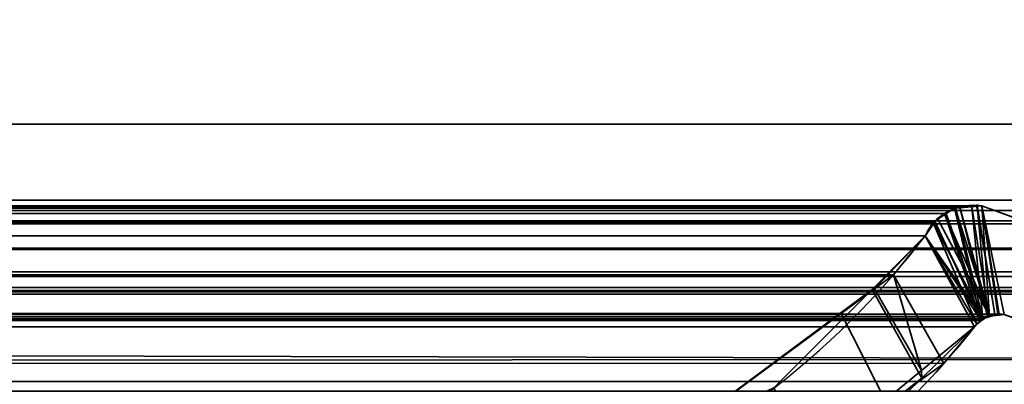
# Model space of a CAD drawing. Header units: millimetres. Extents: x -603 to 3703, y -115 to 249.
# Tile 217 of 256: x 400.71 to 408.55, y 0.58 to 3.48. Entities that reach past the tile are written whole.
import ezdxf

# ---------------------------------------------------------------- set-up
doc = ezdxf.new("R2010")
doc.units = ezdxf.units.MM
doc.layers.add('151', color=7, linetype='Continuous', true_color=0xffffff)

# ---------------------------------------------------------------- blocks, each defined once
blk = doc.blocks.new('UG_SURFACE_001')
at = {"layer": '151', "color": 252, "linetype": 'Continuous', "lineweight": 35}
for points in [[(603, -13.3, 2212.25), (603, 230.4, 2212.25), (-603, 230.4, 2212.25), (-603, -13.3, 2212.25)], [(-453, -13.3, 2062.2499), (-453, 230.4, 2062.2499), (453, 230.4, 2062.2499), (453, -13.3, 2062.2499)]]:
    blk.add_3dface(points, dxfattribs=at)
blk = doc.blocks.new('UG_SURFACE_067')
at = {"layer": '151', "color": 7, "linetype": 'Continuous', "lineweight": 35}
for points in [[(412.175, 2.6459, 2019.4249), (412.1284, 5.9608, 2019.3784), (-412.1284, 5.9608, 2019.3784), (-412.175, 2.6459, 2019.4249)], [(-411.2049, 2.0412, 2018.4548), (-411.1224, 4.9715, 2018.3723), (411.1224, 4.9715, 2018.3723), (411.2049, 2.0412, 2018.4548)], [(412.1643, 0.7759, 2019.4142), (-412.175, 2.6459, 2019.4249), (-412.1673, 0.3027, 2019.4173)], [(412.1643, 0.7759, 2019.4142), (412.175, 2.6459, 2019.4249), (-412.175, 2.6459, 2019.4249)], [(-411.2011, 1.9593, 2018.451), (-411.2049, 2.0412, 2018.4548), (411.2049, 2.0412, 2018.4548)], [(-411.2011, 1.9593, 2018.451), (411.2049, 2.0412, 2018.4548), (411.2011, 1.9593, 2018.451)], [(-408.3734, 1.997, 2015.6233), (-410.2899, 1.295, 2017.5397), (410.2899, 1.295, 2017.5397), (408.3734, 1.997, 2015.6233)], [(408.2916, 1.9903, 2015.5416), (-408.2916, 1.9903, 2015.5416), (-408.3734, 1.997, 2015.6233), (408.3734, 1.997, 2015.6233)], [(408.1661, 1.9799, 2015.4161), (-408.1661, 1.9799, 2015.4161), (-408.2916, 1.9903, 2015.5416), (408.2916, 1.9903, 2015.5416)], [(-408.1552, 1.979, 2015.4052), (-408.1661, 1.9799, 2015.4161), (408.1661, 1.9799, 2015.4161)], [(-408.1552, 1.979, 2015.4052), (408.1661, 1.9799, 2015.4161), (408.1552, 1.979, 2015.4052)], [(408.1552, 1.979, 2015.4052), (-408.0896, 1.9354, 2015.3396), (-408.1552, 1.979, 2015.4052)], [(408.1552, 1.979, 2015.4052), (408.0896, 1.9354, 2015.3396), (-408.0896, 1.9354, 2015.3396)], [(408.3799, 1.0973, 2015.6298), (408.0896, 1.9354, 2015.3396), (408.1552, 1.979, 2015.4052), (408.1661, 1.9799, 2015.4161)], [(408.3799, 1.0973, 2015.6298), (408.1661, 1.9799, 2015.4161), (408.2916, 1.9903, 2015.5416)], [(408.2916, 1.9903, 2015.5416), (408.3734, 1.997, 2015.6233), (408.5004, 1.1362, 2015.7504), (408.4318, 1.1141, 2015.6817)], [(408.4318, 1.1141, 2015.6817), (408.3799, 1.0973, 2015.6298), (408.2916, 1.9903, 2015.5416)], [(408.3734, 1.997, 2015.6233), (408.5515, 1.1329, 2015.8014), (408.5031, 1.136, 2015.753)], [(410.0084, 0.5991, 2017.2584), (408.5515, 1.1329, 2015.8014), (408.3734, 1.997, 2015.6233), (410.2899, 1.295, 2017.5397)], [(408.5031, 1.136, 2015.753), (408.5004, 1.1362, 2015.7504), (408.3734, 1.997, 2015.6233)], [(411.2011, 1.9593, 2018.451), (411.1882, 1.8784, 2018.4383), (-411.1882, 1.8784, 2018.4383), (-411.2011, 1.9593, 2018.451)], [(-407.9977, 1.8741, 2015.2476), (-408.0896, 1.9354, 2015.3396), (408.0896, 1.9354, 2015.3396)], [(-407.9977, 1.8741, 2015.2476), (408.0896, 1.9354, 2015.3396), (407.9977, 1.8741, 2015.2476)], [(407.9921, 1.8656, 2015.2421), (407.9977, 1.8741, 2015.2476), (408.0896, 1.9354, 2015.3396), (408.3799, 1.0973, 2015.6298)], [(-411.1882, 1.8784, 2018.4383), (411.1882, 1.8784, 2018.4383), (411.1792, 1.8545, 2018.429)], [(411.1792, 1.8545, 2018.429), (-411.18, 1.8536, 2018.43), (-411.1882, 1.8784, 2018.4383)], [(-411.1357, 1.7194, 2018.3856), (-411.18, 1.8536, 2018.43), (411.1792, 1.8545, 2018.429)], [(-411.1357, 1.7194, 2018.3856), (411.1792, 1.8545, 2018.429), (411.1052, 1.66, 2018.3551)], [(407.9977, 1.8741, 2015.2476), (-407.9921, 1.8656, 2015.2421), (-407.9977, 1.8741, 2015.2476)], [(407.9977, 1.8741, 2015.2476), (407.9921, 1.8656, 2015.2421), (-407.9921, 1.8656, 2015.2421)], [(407.9214, 1.7573, 2015.1713), (-407.9214, 1.7573, 2015.1713), (-407.9921, 1.8656, 2015.2421), (407.9921, 1.8656, 2015.2421)], [(408.3799, 1.0973, 2015.6298), (407.9214, 1.7573, 2015.1713), (407.9921, 1.8656, 2015.2421)], [(-407.9214, 1.7573, 2015.1713), (407.9214, 1.7573, 2015.1713), (407.6691, 1.4475, 2014.919)], [(-407.6691, 1.4475, 2014.919), (-407.9214, 1.7573, 2015.1713), (407.6691, 1.4475, 2014.919)], [(408.3143, 1.0331, 2015.5642), (408.0694, 0.7409, 2015.3193), (407.6691, 1.4475, 2014.919), (407.9214, 1.7573, 2015.1713)], [(407.9214, 1.7573, 2015.1713), (408.3799, 1.0973, 2015.6298), (408.3673, 1.085, 2015.6174)], [(408.3673, 1.085, 2015.6174), (408.3143, 1.0331, 2015.5642), (407.9214, 1.7573, 2015.1713)], [(-411.1357, 1.7194, 2018.3856), (411.1052, 1.66, 2018.3551), (411.0961, 1.6497, 2018.3461)], [(411.0961, 1.6497, 2018.3461), (-411.0914, 1.6556, 2018.3415), (-411.1357, 1.7194, 2018.3856)], [(-410.9856, 1.5029, 2018.2357), (-411.0914, 1.6556, 2018.3415), (411.0961, 1.6497, 2018.3461)], [(-410.9422, 1.4746, 2018.1921), (-410.9856, 1.5029, 2018.2357), (411.0961, 1.6497, 2018.3461)], [(411.0961, 1.6497, 2018.3461), (410.941, 1.4726, 2018.1911), (-410.9422, 1.4746, 2018.1921)], [(-410.9422, 1.4746, 2018.1921), (410.9071, 1.4339, 2018.157), (410.7471, 1.3465, 2017.997)], [(-410.9422, 1.4746, 2018.1921), (410.941, 1.4726, 2018.1911), (410.9071, 1.4339, 2018.157)], [(410.7471, 1.3465, 2017.997), (-410.7465, 1.3476, 2017.9965), (-410.9422, 1.4746, 2018.1921)], [(407.6691, 1.4475, 2014.919), (407.2531, 1.1411, 2014.5032), (-407.2531, 1.1411, 2014.5032), (-407.6691, 1.4475, 2014.919)], [(407.2531, 1.1411, 2014.5032), (407.6691, 1.4475, 2014.919), (408.0694, 0.7409, 2015.3193), (407.618, 0.4178, 2014.868)], [(-410.7465, 1.3476, 2017.9965), (410.7471, 1.3465, 2017.997), (410.7048, 1.3234, 2017.9548)], [(-410.7153, 1.3273, 2017.9653), (-410.7465, 1.3476, 2017.9965), (410.7048, 1.3234, 2017.9548)], [(-410.7153, 1.3273, 2017.9653), (410.7048, 1.3234, 2017.9548), (410.529, 1.3114, 2017.7789)], [(410.529, 1.3114, 2017.7789), (-410.5288, 1.3132, 2017.7789), (-410.7153, 1.3273, 2017.9653)], [(-410.5288, 1.3132, 2017.7789), (410.529, 1.3114, 2017.7789), (410.2899, 1.295, 2017.5397)], [(410.2899, 1.295, 2017.5397), (-410.2899, 1.295, 2017.5397), (-410.5288, 1.3132, 2017.7789)], [(408.5515, 1.1329, 2015.8014), (410.0084, 0.5991, 2017.2584), (-410.0084, 0.5991, 2017.2584), (-408.5515, 1.1329, 2015.8014)], [(-408.5515, 1.1329, 2015.8014), (-408.5037, 1.1273, 2015.7537), (408.5031, 1.136, 2015.753)], [(408.5031, 1.136, 2015.753), (408.5515, 1.1329, 2015.8014), (-408.5515, 1.1329, 2015.8014)], [(408.5004, 1.1362, 2015.7504), (-408.5037, 1.1273, 2015.7537), (-408.4307, 1.1188, 2015.6808)], [(408.5004, 1.1362, 2015.7504), (408.5031, 1.136, 2015.753), (-408.5037, 1.1273, 2015.7537)], [(-408.4307, 1.1188, 2015.6808), (408.4318, 1.1141, 2015.6817), (408.5004, 1.1362, 2015.7504)], [(408.3799, 1.0973, 2015.6298), (-408.4307, 1.1188, 2015.6808), (-408.417, 1.1172, 2015.667)], [(408.3799, 1.0973, 2015.6298), (408.4318, 1.1141, 2015.6817), (-408.4307, 1.1188, 2015.6808)], [(-408.417, 1.1172, 2015.667), (408.3673, 1.085, 2015.6174), (408.3799, 1.0973, 2015.6298)], [(-408.417, 1.1172, 2015.667), (-408.3681, 1.082, 2015.6181), (408.3673, 1.085, 2015.6174)], [(405.5958, -0.0797, 2012.8458), (-405.5958, -0.0797, 2012.8458), (-407.2531, 1.1411, 2014.5032), (407.2531, 1.1411, 2014.5032)], [(405.5958, -0.0797, 2012.8458), (407.2531, 1.1411, 2014.5032), (407.618, 0.4178, 2014.868), (405.873, -0.8311, 2013.123)], [(408.3673, 1.085, 2015.6174), (-408.3681, 1.082, 2015.6181), (-408.3325, 1.0564, 2015.5826)], [(-408.3325, 1.0564, 2015.5826), (408.3143, 1.0331, 2015.5642), (408.3673, 1.085, 2015.6174)], [(-408.3325, 1.0564, 2015.5826), (-408.3143, 1.0331, 2015.5642), (408.3143, 1.0331, 2015.5642)], [(-408.3143, 1.0331, 2015.5642), (-407.6003, 0.4476, 2014.8504), (407.618, 0.4178, 2014.868)], [(407.618, 0.4178, 2014.868), (408.0694, 0.7409, 2015.3193), (-408.3143, 1.0331, 2015.5642)], [(408.0694, 0.7409, 2015.3193), (408.3143, 1.0331, 2015.5642), (-408.3143, 1.0331, 2015.5642)], [(-412.1673, 0.3027, 2019.4173), (412.1944, 0.3073, 2019.4445), (412.1643, 0.7759, 2019.4142)], [(-410.3616, 0.5215, 2017.6115), (410.0084, 0.5991, 2017.2584), (410.3616, 0.5215, 2017.6115)], [(-410.3616, 0.5215, 2017.6115), (-410.0084, 0.5991, 2017.2584), (410.0084, 0.5991, 2017.2584)]]:
    blk.add_3dface(points, dxfattribs=at)
blk = doc.blocks.new('UG_SURFACE_068')
at = {"layer": '151', "color": 7, "linetype": 'Continuous', "lineweight": 35}
for points in [[(408.1605, 1.9809, -7.75), (408.0782, 1.9312, -7.75), (408.0776, 1.9273, 2015.3277)], [(408.0776, 1.9273, 2015.3277), (408.1552, 1.979, 2015.4052), (408.1605, 1.9809, -7.75)], [(408.1552, 1.979, 2015.4052), (408.0776, 1.9273, 2015.3277), (408.3661, 1.0806, 2015.6159)], [(408.0782, 1.9312, -7.75), (408.1605, 1.9809, -7.75), (408.4339, 1.1185, -7.75)], [(408.1552, 1.979, 2015.4052), (408.1974, 1.9858, -7.75), (408.1605, 1.9809, -7.75)], [(408.1552, 1.979, 2015.4052), (408.197, 1.9825, 2015.4469), (408.1974, 1.9858, -7.75)], [(408.3661, 1.0806, 2015.6159), (408.417, 1.1172, 2015.667), (408.197, 1.9825, 2015.4469), (408.1552, 1.979, 2015.4052)], [(408.4339, 1.1185, -7.75), (408.1605, 1.9809, -7.75), (408.1974, 1.9858, -7.75)], [(408.3292, 2.003, -7.75), (408.1974, 1.9858, -7.75), (408.197, 1.9825, 2015.4469)], [(408.197, 1.9825, 2015.4469), (408.3356, 1.9939, 2015.5857), (408.3292, 2.003, -7.75)], [(408.3356, 1.9939, 2015.5857), (408.197, 1.9825, 2015.4469), (408.417, 1.1172, 2015.667)], [(408.1974, 1.9858, -7.75), (408.3292, 2.003, -7.75), (408.4763, 1.1339, -7.75), (408.4339, 1.1185, -7.75)], [(408.4763, 1.1339, -7.75), (408.3292, 2.003, -7.75), (408.3352, 2.0022, -7.75)], [(408.3356, 1.9939, 2015.5857), (408.3352, 2.0022, -7.75), (408.3292, 2.003, -7.75)], [(408.3352, 2.0022, -7.75), (408.3734, 1.997, -7.75), (408.5098, 1.1335, -7.75), (408.4763, 1.1339, -7.75)], [(408.3734, 1.997, -7.75), (408.3352, 2.0022, -7.75), (408.3356, 1.9939, 2015.5857)], [(408.3734, 1.997, 2015.6233), (408.3356, 1.9939, 2015.5857), (408.417, 1.1172, 2015.667), (408.4324, 1.119, 2015.6825)], [(408.3356, 1.9939, 2015.5857), (408.3734, 1.997, 2015.6233), (408.3734, 1.997, -7.75)], [(408.3734, 1.997, -7.75), (408.5515, 1.1329, -7.75), (408.5098, 1.1335, -7.75)], [(408.3734, 1.997, -7.75), (410.2899, 1.295, -7.75), (410.0084, 0.5991, -7.75), (408.5515, 1.1329, -7.75)], [(410.2899, 1.295, 2017.5397), (408.3734, 1.997, 2015.6233), (408.5515, 1.1329, 2015.8014), (410.0084, 0.5991, 2017.2584)], [(408.4324, 1.119, 2015.6825), (408.5104, 1.1281, 2015.7604), (408.3734, 1.997, 2015.6233)], [(408.5104, 1.1281, 2015.7604), (408.5515, 1.1329, 2015.8014), (408.3734, 1.997, 2015.6233)], [(408.3734, 1.997, 2015.6233), (410.2899, 1.295, 2017.5397), (410.2899, 1.295, -7.75), (408.3734, 1.997, -7.75)], [(408.0192, 1.8956, -7.75), (407.9911, 1.8559, -7.75), (407.987, 1.8578, 2015.2371)], [(407.987, 1.8578, 2015.2371), (407.9977, 1.8741, 2015.2476), (408.0192, 1.8956, -7.75)], [(408.4339, 1.1185, -7.75), (408.3853, 1.1008, -7.75), (407.9911, 1.8559, -7.75), (408.0192, 1.8956, -7.75)], [(407.9977, 1.8741, 2015.2476), (408.0782, 1.9312, -7.75), (408.0192, 1.8956, -7.75)], [(407.9977, 1.8741, 2015.2476), (408.0776, 1.9273, 2015.3277), (408.0782, 1.9312, -7.75)], [(408.3661, 1.0806, 2015.6159), (408.0776, 1.9273, 2015.3277), (407.9977, 1.8741, 2015.2476)], [(408.0192, 1.8956, -7.75), (408.0782, 1.9312, -7.75), (408.4339, 1.1185, -7.75)], [(408.3325, 1.0564, 2015.5826), (407.987, 1.8578, 2015.2371), (407.9214, 1.7573, 2015.1713)], [(407.9214, 1.7573, 2015.1713), (407.987, 1.8578, 2015.2371), (407.9911, 1.8559, -7.75)], [(407.9214, 1.7573, -7.75), (407.9911, 1.8559, -7.75), (408.3853, 1.1008, -7.75)], [(407.9911, 1.8559, -7.75), (407.9214, 1.7573, -7.75), (407.9214, 1.7573, 2015.1713)], [(407.9977, 1.8741, 2015.2476), (407.987, 1.8578, 2015.2371), (408.3325, 1.0564, 2015.5826), (408.3661, 1.0806, 2015.6159)], [(407.4979, 1.3318, -7.75), (407.9214, 1.7573, -7.75), (408.3143, 1.0331, -7.75), (407.8954, 0.6251, -7.75)], [(407.9214, 1.7573, -7.75), (407.4979, 1.3318, -7.75), (407.5188, 1.3368, 2014.7688)], [(407.5188, 1.3368, 2014.7688), (407.6691, 1.4475, 2014.919), (407.9214, 1.7573, -7.75)], [(407.9214, 1.7573, 2015.1713), (407.6691, 1.4475, 2014.919), (407.8909, 0.6859, 2015.1408), (408.3143, 1.0331, 2015.5642)], [(407.6691, 1.4475, 2014.919), (407.9214, 1.7573, 2015.1713), (407.9214, 1.7573, -7.75)], [(407.9214, 1.7573, -7.75), (408.3853, 1.1008, -7.75), (408.3668, 1.0832, -7.75)], [(408.3668, 1.0832, -7.75), (408.3143, 1.0331, -7.75), (407.9214, 1.7573, -7.75)], [(408.3143, 1.0331, 2015.5642), (408.3325, 1.0564, 2015.5826), (407.9214, 1.7573, 2015.1713)], [(407.8909, 0.6859, 2015.1408), (407.6691, 1.4475, 2014.919), (407.5188, 1.3368, 2014.7688)], [(407.5188, 1.3368, 2014.7688), (405.9502, 0.1813, 2013.2003), (406.286, -0.6301, 2013.536), (407.8909, 0.6859, 2015.1408)], [(405.9502, 0.1813, 2013.2003), (407.5188, 1.3368, 2014.7688), (407.4979, 1.3318, -7.75)], [(407.4979, 1.3318, -7.75), (406.7172, 0.5474, -7.75), (405.9502, 0.1813, 2013.2003)], [(407.8954, 0.6251, -7.75), (407.052, -0.1965, -7.75), (406.7172, 0.5474, -7.75), (407.4979, 1.3318, -7.75)], [(408.417, 1.1172, 2015.667), (408.3661, 1.0806, 2015.6159), (408.3668, 1.0832, -7.75)], [(408.417, 1.1172, 2015.667), (408.3668, 1.0832, -7.75), (408.3853, 1.1008, -7.75)], [(408.417, 1.1172, 2015.667), (408.3853, 1.1008, -7.75), (408.4339, 1.1185, -7.75)], [(408.4339, 1.1185, -7.75), (408.4324, 1.119, 2015.6825), (408.417, 1.1172, 2015.667)], [(408.4763, 1.1339, -7.75), (408.5104, 1.1281, 2015.7604), (408.4324, 1.119, 2015.6825)], [(408.4324, 1.119, 2015.6825), (408.4339, 1.1185, -7.75), (408.4763, 1.1339, -7.75)], [(408.4763, 1.1339, -7.75), (408.5098, 1.1335, -7.75), (408.5104, 1.1281, 2015.7604)], [(408.5104, 1.1281, 2015.7604), (408.5098, 1.1335, -7.75), (408.5515, 1.1329, -7.75)], [(408.5515, 1.1329, -7.75), (408.5515, 1.1329, 2015.8014), (408.5104, 1.1281, 2015.7604)], [(408.5515, 1.1329, -7.75), (410.0084, 0.5991, -7.75), (410.0084, 0.5991, 2017.2584), (408.5515, 1.1329, 2015.8014)], [(408.3143, 1.0331, -7.75), (408.3143, 1.0331, 2015.5642), (407.8909, 0.6859, 2015.1408)], [(407.8909, 0.6859, 2015.1408), (407.8954, 0.6251, -7.75), (408.3143, 1.0331, -7.75)], [(408.3325, 1.0564, 2015.5826), (408.3143, 1.0331, -7.75), (408.3668, 1.0832, -7.75)], [(408.3325, 1.0564, 2015.5826), (408.3143, 1.0331, 2015.5642), (408.3143, 1.0331, -7.75)], [(408.3668, 1.0832, -7.75), (408.3661, 1.0806, 2015.6159), (408.3325, 1.0564, 2015.5826)], [(407.8954, 0.6251, -7.75), (407.8909, 0.6859, 2015.1408), (406.286, -0.6301, 2013.536)], [(406.286, -0.6301, 2013.536), (407.052, -0.1965, -7.75), (407.8954, 0.6251, -7.75)]]:
    blk.add_3dface(points, dxfattribs=at)
blk = doc.blocks.new('UG_SURFACE_074')
at = {"layer": '151', "color": 252, "linetype": 'Continuous', "lineweight": 35}
for points in [[(-414.5, -30.22, 2021.75), (414.5, -30.22, 2021.75), (414.5, 62.62, 2021.75), (-414.5, 62.62, 2021.75)], [(-413, -30.22, 2020.2501), (-413, 62.62, 2020.2501), (413, 62.62, 2020.2501), (413, -30.22, 2020.2501)]]:
    blk.add_3dface(points, dxfattribs=at)

msp = doc.modelspace()

# ---------------------------------------------------------------- linework, layer by layer
at = {"layer": '151', "color": 252, "linetype": 'Continuous', "lineweight": -3, "true_color": 0x939598}
for p, q in [((412.175, 2.6459, 2019.425), (-412.175, 2.6459, 2019.425)), ((-411.2049, 2.0412, 2018.4549), (411.2049, 2.0412, 2018.4549)), ((-408.3734, 1.997, 2015.6234), (408.3734, 1.997, 2015.6234)), ((408.3734, 1.997, 2015.6234), (408.3734, 1.997, -7.75)), ((408.3734, 1.997, -7.75), (410.2899, 1.295, -7.75)), ((410.2899, 1.295, 2017.5399), (408.3734, 1.997, 2015.6234)), ((410.2899, 1.295, 2017.5399), (408.3734, 1.997, 2015.6234)), ((-411.1883, 1.8784, 2018.4383), (411.1883, 1.8784, 2018.4383)), ((-407.9214, 1.7573, 2015.1714), (407.9214, 1.7573, 2015.1714)), ((407.9214, 1.7573, 2015.1714), (407.9214, 1.7573, -7.75)), ((-410.2899, 1.295, 2017.5399), (410.2899, 1.295, 2017.5399)), ((408.5515, 1.1329, 2015.8015), (-408.5515, 1.1329, 2015.8015)), ((408.5515, 1.1329, -7.75), (410.0084, 0.5991, -7.75)), ((408.5515, 1.1329, -7.75), (408.5515, 1.1329, 2015.8015)), ((408.5515, 1.1329, 2015.8015), (410.0084, 0.5991, 2017.2584)), ((408.3143, 1.0331, 2015.5643), (-408.3143, 1.0331, 2015.5643)), ((408.3143, 1.0331, -7.75), (408.3143, 1.0331, 2015.5643)), ((410.0084, 0.5991, 2017.2584), (-410.0084, 0.5991, 2017.2584))]:
    msp.add_line(p, q, dxfattribs=at)
for points in [[(407.9214, 1.7573, 2015.1714), (407.9975, 1.9333, 2015.2475), (408.1851, 2.0331, 2015.4351), (408.3734, 1.997, 2015.6234)], [(407.9214, 1.7573, -7.75), (407.9975, 1.9333, -7.75), (408.1851, 2.0331, -7.75), (408.3734, 1.997, -7.75)], [(407.9214, 1.7573, 2015.1714), (407.9975, 1.9333, 2015.2475), (408.1851, 2.0331, 2015.4351), (408.3734, 1.997, 2015.6234)], [(401.6124, -0.7357, -7.75), (404.0145, -1.1357, -7.75), (406.4414, -0.1772, -7.75), (407.9214, 1.7573, -7.75)], [(401.6124, -0.7357, 2008.8624), (404.0145, -1.1357, 2011.2645), (406.4414, -0.1772, 2013.6914), (407.9214, 1.7573, 2015.1714)], [(401.6124, -0.7357, 2008.8624), (404.0145, -1.1357, 2011.2645), (406.4414, -0.1772, 2013.6914), (407.9214, 1.7573, 2015.1714)], [(408.3143, 1.0331, -7.75), (408.367, 1.1099, -7.75), (408.4598, 1.1489, -7.75), (408.5515, 1.1329, -7.75)], [(408.3143, 1.0331, 2015.5643), (408.367, 1.1099, 2015.617), (408.4598, 1.1489, 2015.7098), (408.5515, 1.1329, 2015.8015)], [(408.5515, 1.1329, 2015.8015), (408.4598, 1.1489, 2015.7098), (408.367, 1.1099, 2015.617), (408.3143, 1.0331, 2015.5643)], [(401.7144, -1.4582, -7.75), (404.2053, -1.9092, -7.75), (406.7426, -0.9513, -7.75), (408.3143, 1.0331, -7.75)], [(408.3143, 1.0331, 2015.5643), (406.7426, -0.9513, 2013.9926), (404.2053, -1.9092, 2011.4553), (401.7144, -1.4582, 2008.9644)], [(401.7144, -1.4582, 2008.9644), (404.2053, -1.9092, 2011.4553), (406.7426, -0.9513, 2013.9926), (408.3143, 1.0331, 2015.5643)]]:
    msp.add_open_spline(points, degree=3, dxfattribs=at)

# ---------------------------------------------------------------- block references
for name in ['UG_SURFACE_001', 'UG_SURFACE_074', 'UG_SURFACE_067', 'UG_SURFACE_068']:
    msp.add_blockref(name, (0, 0), dxfattribs=at)

doc.saveas('drawing.dxf')
